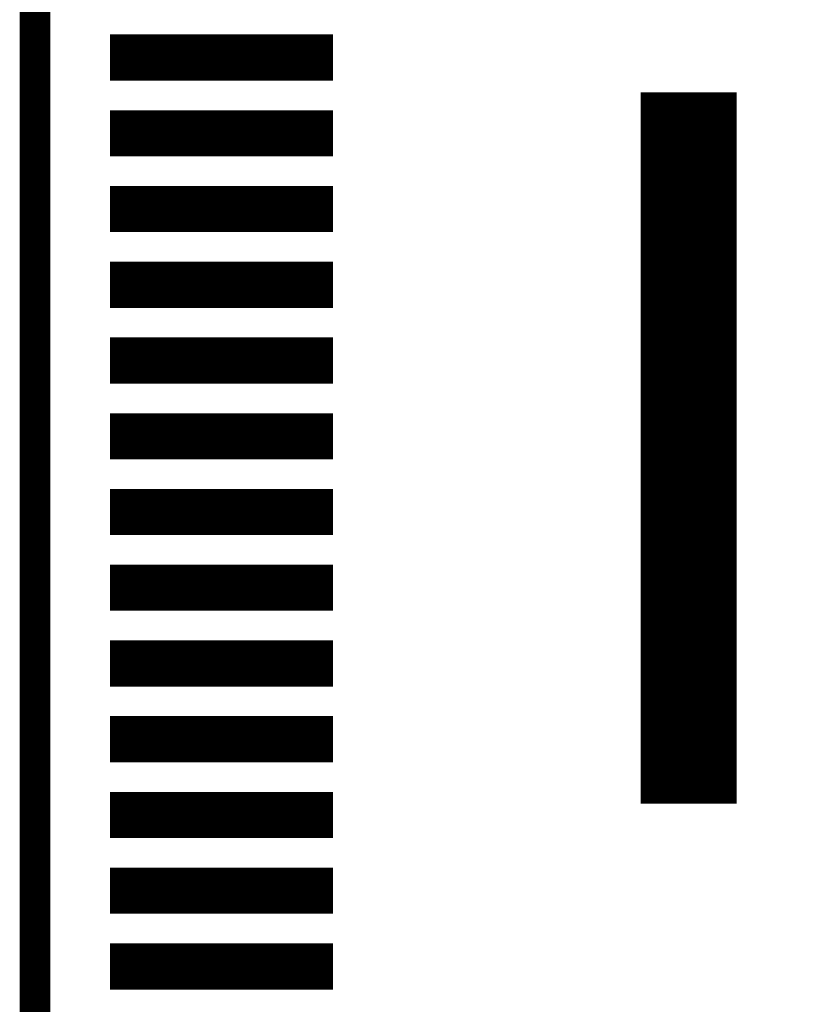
# Model space of a CAD drawing. Extents: x -28 to 78, y -35 to 66.
# Tile 24 of 31: x 48.08 to 53.24, y 22.5 to 29. Entities that reach past the tile are written whole.
import ezdxf

# ---------------------------------------------------------------- set-up
doc = ezdxf.new("R2010")
doc.units = 0
doc.layers.add('PG_SILKSCREEN_BOTTOM', color=5, linetype='CONTINUOUS')
doc.layers.add('PIN_BOTTOM', color=6, linetype='CONTINUOUS')

msp = doc.modelspace()

# ---------------------------------------------------------------- linework, layer by layer
at = {"layer": 'PG_SILKSCREEN_BOTTOM', "const_width": 0.2032}
msp.add_lwpolyline([(48.182017, 53.574), (48.182017, 12.426), (55.040017, 12.426), (56.818017, 14.204), (56.818017, 51.796), (55.040017, 53.574)], close=True, dxfattribs=at)
at = {"layer": 'PIN_BOTTOM', "const_width": 0.01}
for points in [[(48.682318, 28.605701), (48.682318, 28.900498), (50.145516, 28.900498), (50.145516, 28.605701)], [(52.187518, 23.829302), (52.187518, 28.5183), (52.812516, 28.5183), (52.812516, 23.829302)], [(48.682318, 28.105301), (48.682318, 28.400098), (50.145516, 28.400098), (50.145516, 28.105301)], [(48.682318, 27.605002), (48.682318, 27.899799), (50.145516, 27.899799), (50.145516, 27.605002)], [(48.682318, 27.104602), (48.682318, 27.399399), (50.145516, 27.399399), (50.145516, 27.104602)], [(48.682318, 26.604201), (48.682318, 26.898999), (50.145516, 26.898999), (50.145516, 26.604201)], [(48.682318, 26.103801), (48.682318, 26.398598), (50.145516, 26.398598), (50.145516, 26.103801)], [(48.682318, 25.603401), (48.682318, 25.898198), (50.145516, 25.898198), (50.145516, 25.603401)], [(48.682318, 25.103102), (48.682318, 25.397899), (50.145516, 25.397899), (50.145516, 25.103102)], [(48.682318, 24.602702), (48.682318, 24.897499), (50.145516, 24.897499), (50.145516, 24.602702)], [(48.682318, 24.102301), (48.682318, 24.397099), (50.145516, 24.397099), (50.145516, 24.102301)], [(48.682318, 23.601901), (48.682318, 23.896698), (50.145516, 23.896698), (50.145516, 23.601901)], [(48.682318, 23.101501), (48.682318, 23.396298), (50.145516, 23.396298), (50.145516, 23.101501)], [(48.682318, 22.601202), (48.682318, 22.895999), (50.145516, 22.895999), (50.145516, 22.601202)]]:
    msp.add_lwpolyline(points, close=True, dxfattribs=at)
for points in [[(48.682318, 28.899942), (50.145516, 28.899942)], [(48.682318, 28.889942), (50.145516, 28.889942)], [(48.682318, 28.879942), (50.145516, 28.879942)], [(48.682318, 28.869942), (50.145516, 28.869942)], [(48.682318, 28.859942), (50.145516, 28.859942)], [(48.682318, 28.849942), (50.145516, 28.849942)], [(48.682318, 28.839942), (50.145516, 28.839942)], [(48.682318, 28.829942), (50.145516, 28.829942)], [(48.682318, 28.819942), (50.145516, 28.819942)], [(48.682318, 28.809942), (50.145516, 28.809942)], [(48.682318, 28.799942), (50.145516, 28.799942)], [(48.682318, 28.789942), (50.145516, 28.789942)], [(48.682318, 28.779942), (50.145516, 28.779942)], [(48.682318, 28.769942), (50.145516, 28.769942)], [(48.682318, 28.759942), (50.145516, 28.759942)], [(48.682318, 28.749943), (50.145516, 28.749943)], [(48.682318, 28.739943), (50.145516, 28.739943)], [(48.682318, 28.729943), (50.145516, 28.729943)], [(48.682318, 28.719943), (50.145516, 28.719943)], [(48.682318, 28.709943), (50.145516, 28.709943)], [(48.682318, 28.699943), (50.145516, 28.699943)], [(48.682318, 28.689943), (50.145516, 28.689943)], [(48.682318, 28.679943), (50.145516, 28.679943)], [(48.682318, 28.669943), (50.145516, 28.669943)], [(48.682318, 28.659943), (50.145516, 28.659943)], [(48.682318, 28.649943), (50.145516, 28.649943)], [(48.682318, 28.639943), (50.145516, 28.639943)], [(48.682318, 28.629943), (50.145516, 28.629943)], [(48.682318, 28.619943), (50.145516, 28.619943)], [(48.682318, 28.609943), (50.145516, 28.609943)], [(52.187518, 28.509943), (52.812516, 28.509943)], [(52.187518, 28.499943), (52.812516, 28.499943)], [(52.187518, 28.489943), (52.812516, 28.489943)], [(52.187518, 28.479943), (52.812516, 28.479943)], [(52.187518, 28.469943), (52.812516, 28.469943)], [(52.187518, 28.459943), (52.812516, 28.459943)], [(52.187518, 28.449943), (52.812516, 28.449943)], [(52.187518, 28.439943), (52.812516, 28.439943)], [(52.187518, 28.429943), (52.812516, 28.429943)], [(48.682318, 28.399943), (50.145516, 28.399943)], [(48.682318, 28.389943), (50.145516, 28.389943)], [(48.682318, 28.379943), (50.145516, 28.379943)], [(48.682318, 28.369943), (50.145516, 28.369943)], [(48.682318, 28.359943), (50.145516, 28.359943)], [(52.187518, 28.419943), (52.812516, 28.419943)], [(52.187518, 28.409943), (52.812516, 28.409943)], [(52.187518, 28.399943), (52.812516, 28.399943)], [(52.187518, 28.389943), (52.812516, 28.389943)], [(52.187518, 28.379943), (52.812516, 28.379943)], [(52.187518, 28.369943), (52.812516, 28.369943)], [(52.187518, 28.359943), (52.812516, 28.359943)], [(48.682318, 28.349943), (50.145516, 28.349943)], [(48.682318, 28.339943), (50.145516, 28.339943)], [(48.682318, 28.329943), (50.145516, 28.329943)], [(48.682318, 28.319943), (50.145516, 28.319943)], [(48.682318, 28.309943), (50.145516, 28.309943)], [(48.682318, 28.299943), (50.145516, 28.299943)], [(52.187518, 28.349943), (52.812516, 28.349943)], [(52.187518, 28.339943), (52.812516, 28.339943)], [(52.187518, 28.329943), (52.812516, 28.329943)], [(52.187518, 28.319943), (52.812516, 28.319943)], [(52.187518, 28.309943), (52.812516, 28.309943)], [(52.187518, 28.299943), (52.812516, 28.299943)], [(48.682318, 28.289943), (50.145516, 28.289943)], [(48.682318, 28.279943), (50.145516, 28.279943)], [(48.682318, 28.269943), (50.145516, 28.269943)], [(48.682318, 28.259943), (50.145516, 28.259943)], [(48.682318, 28.249944), (50.145516, 28.249944)], [(48.682318, 28.239944), (50.145516, 28.239944)], [(48.682318, 28.229944), (50.145516, 28.229944)], [(52.187518, 28.289943), (52.812516, 28.289943)], [(52.187518, 28.279943), (52.812516, 28.279943)], [(52.187518, 28.269943), (52.812516, 28.269943)], [(52.187518, 28.259943), (52.812516, 28.259943)], [(52.187518, 28.249944), (52.812516, 28.249944)], [(52.187518, 28.239944), (52.812516, 28.239944)], [(52.187518, 28.229944), (52.812516, 28.229944)], [(48.682318, 28.219944), (50.145516, 28.219944)], [(48.682318, 28.209944), (50.145516, 28.209944)], [(48.682318, 28.199944), (50.145516, 28.199944)], [(48.682318, 28.189944), (50.145516, 28.189944)], [(48.682318, 28.179944), (50.145516, 28.179944)], [(48.682318, 28.169944), (50.145516, 28.169944)], [(52.187518, 28.219944), (52.812516, 28.219944)], [(52.187518, 28.209944), (52.812516, 28.209944)], [(52.187518, 28.199944), (52.812516, 28.199944)], [(52.187518, 28.189944), (52.812516, 28.189944)], [(52.187518, 28.179944), (52.812516, 28.179944)], [(52.187518, 28.169944), (52.812516, 28.169944)], [(48.682318, 28.159944), (50.145516, 28.159944)], [(48.682318, 28.149944), (50.145516, 28.149944)], [(48.682318, 28.139944), (50.145516, 28.139944)], [(48.682318, 28.129944), (50.145516, 28.129944)], [(48.682318, 28.119944), (50.145516, 28.119944)], [(48.682318, 28.109944), (50.145516, 28.109944)], [(52.187518, 28.159944), (52.812516, 28.159944)], [(52.187518, 28.149944), (52.812516, 28.149944)], [(52.187518, 28.139944), (52.812516, 28.139944)], [(52.187518, 28.129944), (52.812516, 28.129944)], [(52.187518, 28.119944), (52.812516, 28.119944)], [(52.187518, 28.109944), (52.812516, 28.109944)], [(52.187518, 28.099944), (52.812516, 28.099944)], [(52.187518, 28.089944), (52.812516, 28.089944)], [(52.187518, 28.079944), (52.812516, 28.079944)], [(52.187518, 28.069944), (52.812516, 28.069944)], [(52.187518, 28.059944), (52.812516, 28.059944)], [(52.187518, 28.049944), (52.812516, 28.049944)], [(52.187518, 28.039944), (52.812516, 28.039944)], [(52.187518, 28.029944), (52.812516, 28.029944)], [(52.187518, 28.019944), (52.812516, 28.019944)], [(52.187518, 28.009944), (52.812516, 28.009944)], [(52.187518, 27.999944), (52.812516, 27.999944)], [(52.187518, 27.989944), (52.812516, 27.989944)], [(52.187518, 27.979944), (52.812516, 27.979944)], [(52.187518, 27.969944), (52.812516, 27.969944)], [(52.187518, 27.959944), (52.812516, 27.959944)], [(52.187518, 27.949944), (52.812516, 27.949944)], [(52.187518, 27.939944), (52.812516, 27.939944)], [(52.187518, 27.929944), (52.812516, 27.929944)], [(52.187518, 27.919944), (52.812516, 27.919944)], [(52.187518, 27.909944), (52.812516, 27.909944)], [(48.682318, 27.889944), (50.145516, 27.889944)], [(48.682318, 27.879944), (50.145516, 27.879944)], [(48.682318, 27.869944), (50.145516, 27.869944)], [(48.682318, 27.859944), (50.145516, 27.859944)], [(48.682318, 27.849944), (50.145516, 27.849944)], [(48.682318, 27.839944), (50.145516, 27.839944)], [(52.187518, 27.899944), (52.812516, 27.899944)], [(52.187518, 27.889944), (52.812516, 27.889944)], [(52.187518, 27.879944), (52.812516, 27.879944)], [(52.187518, 27.869944), (52.812516, 27.869944)], [(52.187518, 27.859944), (52.812516, 27.859944)], [(52.187518, 27.849944), (52.812516, 27.849944)], [(52.187518, 27.839944), (52.812516, 27.839944)], [(48.682318, 27.829944), (50.145516, 27.829944)], [(48.682318, 27.819944), (50.145516, 27.819944)], [(48.682318, 27.809944), (50.145516, 27.809944)], [(48.682318, 27.799944), (50.145516, 27.799944)], [(48.682318, 27.789944), (50.145516, 27.789944)], [(48.682318, 27.779944), (50.145516, 27.779944)], [(52.187518, 27.829944), (52.812516, 27.829944)], [(52.187518, 27.819944), (52.812516, 27.819944)], [(52.187518, 27.809944), (52.812516, 27.809944)], [(52.187518, 27.799944), (52.812516, 27.799944)], [(52.187518, 27.789944), (52.812516, 27.789944)], [(52.187518, 27.779944), (52.812516, 27.779944)], [(48.682318, 27.769944), (50.145516, 27.769944)], [(48.682318, 27.759944), (50.145516, 27.759944)], [(48.682318, 27.749944), (50.145516, 27.749944)], [(48.682318, 27.739945), (50.145516, 27.739945)], [(48.682318, 27.729945), (50.145516, 27.729945)], [(48.682318, 27.719945), (50.145516, 27.719945)], [(48.682318, 27.709945), (50.145516, 27.709945)], [(52.187518, 27.769944), (52.812516, 27.769944)], [(52.187518, 27.759944), (52.812516, 27.759944)], [(52.187518, 27.749944), (52.812516, 27.749944)], [(52.187518, 27.739945), (52.812516, 27.739945)], [(52.187518, 27.729945), (52.812516, 27.729945)], [(52.187518, 27.719945), (52.812516, 27.719945)], [(52.187518, 27.709945), (52.812516, 27.709945)], [(48.682318, 27.699945), (50.145516, 27.699945)], [(48.682318, 27.689945), (50.145516, 27.689945)], [(48.682318, 27.679945), (50.145516, 27.679945)], [(48.682318, 27.669945), (50.145516, 27.669945)], [(48.682318, 27.659945), (50.145516, 27.659945)], [(48.682318, 27.649945), (50.145516, 27.649945)], [(52.187518, 27.699945), (52.812516, 27.699945)], [(52.187518, 27.689945), (52.812516, 27.689945)], [(52.187518, 27.679945), (52.812516, 27.679945)], [(52.187518, 27.669945), (52.812516, 27.669945)], [(52.187518, 27.659945), (52.812516, 27.659945)], [(52.187518, 27.649945), (52.812516, 27.649945)], [(48.682318, 27.639945), (50.145516, 27.639945)], [(48.682318, 27.629945), (50.145516, 27.629945)], [(48.682318, 27.619945), (50.145516, 27.619945)], [(48.682318, 27.609945), (50.145516, 27.609945)], [(52.187518, 27.639945), (52.812516, 27.639945)], [(52.187518, 27.629945), (52.812516, 27.629945)], [(52.187518, 27.619945), (52.812516, 27.619945)], [(52.187518, 27.609945), (52.812516, 27.609945)], [(52.187518, 27.599945), (52.812516, 27.599945)], [(52.187518, 27.589945), (52.812516, 27.589945)], [(52.187518, 27.579945), (52.812516, 27.579945)], [(52.187518, 27.569945), (52.812516, 27.569945)], [(52.187518, 27.559945), (52.812516, 27.559945)], [(52.187518, 27.549945), (52.812516, 27.549945)], [(52.187518, 27.539945), (52.812516, 27.539945)], [(52.187518, 27.529945), (52.812516, 27.529945)], [(52.187518, 27.519945), (52.812516, 27.519945)], [(52.187518, 27.509945), (52.812516, 27.509945)], [(52.187518, 27.499945), (52.812516, 27.499945)], [(52.187518, 27.489945), (52.812516, 27.489945)], [(52.187518, 27.479945), (52.812516, 27.479945)], [(52.187518, 27.469945), (52.812516, 27.469945)], [(52.187518, 27.459945), (52.812516, 27.459945)], [(52.187518, 27.449945), (52.812516, 27.449945)], [(48.682318, 27.389945), (50.145516, 27.389945)], [(52.187518, 27.439945), (52.812516, 27.439945)], [(52.187518, 27.429945), (52.812516, 27.429945)], [(52.187518, 27.419945), (52.812516, 27.419945)], [(52.187518, 27.409945), (52.812516, 27.409945)], [(52.187518, 27.399945), (52.812516, 27.399945)], [(52.187518, 27.389945), (52.812516, 27.389945)], [(48.682318, 27.379945), (50.145516, 27.379945)], [(48.682318, 27.369945), (50.145516, 27.369945)], [(48.682318, 27.359945), (50.145516, 27.359945)], [(48.682318, 27.349945), (50.145516, 27.349945)], [(48.682318, 27.339945), (50.145516, 27.339945)], [(48.682318, 27.329945), (50.145516, 27.329945)], [(48.682318, 27.319945), (50.145516, 27.319945)], [(52.187518, 27.379945), (52.812516, 27.379945)], [(52.187518, 27.369945), (52.812516, 27.369945)], [(52.187518, 27.359945), (52.812516, 27.359945)], [(52.187518, 27.349945), (52.812516, 27.349945)], [(52.187518, 27.339945), (52.812516, 27.339945)], [(52.187518, 27.329945), (52.812516, 27.329945)], [(52.187518, 27.319945), (52.812516, 27.319945)], [(48.682318, 27.309945), (50.145516, 27.309945)], [(48.682318, 27.299945), (50.145516, 27.299945)], [(48.682318, 27.289945), (50.145516, 27.289945)], [(48.682318, 27.279945), (50.145516, 27.279945)], [(48.682318, 27.269945), (50.145516, 27.269945)], [(48.682318, 27.259945), (50.145516, 27.259945)], [(52.187518, 27.309945), (52.812516, 27.309945)], [(52.187518, 27.299945), (52.812516, 27.299945)], [(52.187518, 27.289945), (52.812516, 27.289945)], [(52.187518, 27.279945), (52.812516, 27.279945)], [(52.187518, 27.269945), (52.812516, 27.269945)], [(52.187518, 27.259945), (52.812516, 27.259945)], [(48.682318, 27.249945), (50.145516, 27.249945)], [(48.682318, 27.239946), (50.145516, 27.239946)], [(48.682318, 27.229946), (50.145516, 27.229946)], [(48.682318, 27.219946), (50.145516, 27.219946)], [(48.682318, 27.209946), (50.145516, 27.209946)], [(48.682318, 27.199946), (50.145516, 27.199946)], [(48.682318, 27.189946), (50.145516, 27.189946)], [(52.187518, 27.249945), (52.812516, 27.249945)], [(52.187518, 27.239946), (52.812516, 27.239946)], [(52.187518, 27.229946), (52.812516, 27.229946)], [(52.187518, 27.219946), (52.812516, 27.219946)], [(52.187518, 27.209946), (52.812516, 27.209946)], [(52.187518, 27.199946), (52.812516, 27.199946)], [(52.187518, 27.189946), (52.812516, 27.189946)], [(48.682318, 27.179946), (50.145516, 27.179946)], [(48.682318, 27.169946), (50.145516, 27.169946)], [(48.682318, 27.159946), (50.145516, 27.159946)], [(48.682318, 27.149946), (50.145516, 27.149946)], [(48.682318, 27.139946), (50.145516, 27.139946)], [(48.682318, 27.129946), (50.145516, 27.129946)], [(52.187518, 27.179946), (52.812516, 27.179946)], [(52.187518, 27.169946), (52.812516, 27.169946)], [(52.187518, 27.159946), (52.812516, 27.159946)], [(52.187518, 27.149946), (52.812516, 27.149946)], [(52.187518, 27.139946), (52.812516, 27.139946)], [(52.187518, 27.129946), (52.812516, 27.129946)], [(48.682318, 27.119946), (50.145516, 27.119946)], [(48.682318, 27.109946), (50.145516, 27.109946)], [(52.187518, 27.119946), (52.812516, 27.119946)], [(52.187518, 27.109946), (52.812516, 27.109946)], [(52.187518, 27.099946), (52.812516, 27.099946)], [(52.187518, 27.089946), (52.812516, 27.089946)], [(52.187518, 27.079946), (52.812516, 27.079946)], [(52.187518, 27.069946), (52.812516, 27.069946)], [(52.187518, 27.059946), (52.812516, 27.059946)], [(52.187518, 27.049946), (52.812516, 27.049946)], [(52.187518, 27.039946), (52.812516, 27.039946)], [(52.187518, 27.029946), (52.812516, 27.029946)], [(52.187518, 27.019946), (52.812516, 27.019946)], [(52.187518, 27.009946), (52.812516, 27.009946)], [(52.187518, 26.999946), (52.812516, 26.999946)], [(52.187518, 26.989946), (52.812516, 26.989946)], [(52.187518, 26.979946), (52.812516, 26.979946)], [(52.187518, 26.969946), (52.812516, 26.969946)], [(52.187518, 26.959946), (52.812516, 26.959946)], [(52.187518, 26.949946), (52.812516, 26.949946)], [(52.187518, 26.939946), (52.812516, 26.939946)], [(52.187518, 26.929946), (52.812516, 26.929946)], [(48.682318, 26.889946), (50.145516, 26.889946)], [(48.682318, 26.879946), (50.145516, 26.879946)], [(48.682318, 26.869946), (50.145516, 26.869946)], [(52.187518, 26.919946), (52.812516, 26.919946)], [(52.187518, 26.909946), (52.812516, 26.909946)], [(52.187518, 26.899946), (52.812516, 26.899946)], [(52.187518, 26.889946), (52.812516, 26.889946)], [(52.187518, 26.879946), (52.812516, 26.879946)], [(52.187518, 26.869946), (52.812516, 26.869946)], [(48.682318, 26.859946), (50.145516, 26.859946)], [(48.682318, 26.849946), (50.145516, 26.849946)], [(48.682318, 26.839946), (50.145516, 26.839946)], [(48.682318, 26.829946), (50.145516, 26.829946)], [(48.682318, 26.819946), (50.145516, 26.819946)], [(48.682318, 26.809946), (50.145516, 26.809946)], [(48.682318, 26.799946), (50.145516, 26.799946)], [(52.187518, 26.859946), (52.812516, 26.859946)], [(52.187518, 26.849946), (52.812516, 26.849946)], [(52.187518, 26.839946), (52.812516, 26.839946)], [(52.187518, 26.829946), (52.812516, 26.829946)], [(52.187518, 26.819946), (52.812516, 26.819946)], [(52.187518, 26.809946), (52.812516, 26.809946)], [(52.187518, 26.799946), (52.812516, 26.799946)], [(48.682318, 26.789946), (50.145516, 26.789946)], [(48.682318, 26.779946), (50.145516, 26.779946)], [(48.682318, 26.769946), (50.145516, 26.769946)], [(48.682318, 26.759946), (50.145516, 26.759946)], [(48.682318, 26.749947), (50.145516, 26.749947)], [(48.682318, 26.739947), (50.145516, 26.739947)], [(52.187518, 26.789946), (52.812516, 26.789946)], [(52.187518, 26.779946), (52.812516, 26.779946)], [(52.187518, 26.769946), (52.812516, 26.769946)], [(52.187518, 26.759946), (52.812516, 26.759946)], [(52.187518, 26.749947), (52.812516, 26.749947)], [(52.187518, 26.739947), (52.812516, 26.739947)], [(48.682318, 26.729947), (50.145516, 26.729947)], [(48.682318, 26.719947), (50.145516, 26.719947)], [(48.682318, 26.709947), (50.145516, 26.709947)], [(48.682318, 26.699947), (50.145516, 26.699947)], [(48.682318, 26.689947), (50.145516, 26.689947)], [(48.682318, 26.679947), (50.145516, 26.679947)], [(48.682318, 26.669947), (50.145516, 26.669947)], [(52.187518, 26.729947), (52.812516, 26.729947)], [(52.187518, 26.719947), (52.812516, 26.719947)], [(52.187518, 26.709947), (52.812516, 26.709947)], [(52.187518, 26.699947), (52.812516, 26.699947)], [(52.187518, 26.689947), (52.812516, 26.689947)], [(52.187518, 26.679947), (52.812516, 26.679947)], [(52.187518, 26.669947), (52.812516, 26.669947)], [(48.682318, 26.659947), (50.145516, 26.659947)], [(48.682318, 26.649947), (50.145516, 26.649947)], [(48.682318, 26.639947), (50.145516, 26.639947)], [(48.682318, 26.629947), (50.145516, 26.629947)], [(48.682318, 26.619947), (50.145516, 26.619947)], [(48.682318, 26.609947), (50.145516, 26.609947)], [(52.187518, 26.659947), (52.812516, 26.659947)], [(52.187518, 26.649947), (52.812516, 26.649947)], [(52.187518, 26.639947), (52.812516, 26.639947)], [(52.187518, 26.629947), (52.812516, 26.629947)], [(52.187518, 26.619947), (52.812516, 26.619947)], [(52.187518, 26.609947), (52.812516, 26.609947)], [(52.187518, 26.599947), (52.812516, 26.599947)], [(52.187518, 26.589947), (52.812516, 26.589947)], [(52.187518, 26.579947), (52.812516, 26.579947)], [(52.187518, 26.569947), (52.812516, 26.569947)], [(52.187518, 26.559947), (52.812516, 26.559947)], [(52.187518, 26.549947), (52.812516, 26.549947)], [(52.187518, 26.539947), (52.812516, 26.539947)], [(52.187518, 26.529947), (52.812516, 26.529947)], [(52.187518, 26.519947), (52.812516, 26.519947)], [(52.187518, 26.509947), (52.812516, 26.509947)], [(52.187518, 26.499947), (52.812516, 26.499947)], [(52.187518, 26.489947), (52.812516, 26.489947)], [(52.187518, 26.479947), (52.812516, 26.479947)], [(52.187518, 26.469947), (52.812516, 26.469947)], [(52.187518, 26.459947), (52.812516, 26.459947)], [(52.187518, 26.449947), (52.812516, 26.449947)], [(52.187518, 26.439947), (52.812516, 26.439947)], [(52.187518, 26.429947), (52.812516, 26.429947)], [(52.187518, 26.419947), (52.812516, 26.419947)], [(52.187518, 26.409947), (52.812516, 26.409947)], [(48.682318, 26.389947), (50.145516, 26.389947)], [(48.682318, 26.379947), (50.145516, 26.379947)], [(48.682318, 26.369947), (50.145516, 26.369947)], [(48.682318, 26.359947), (50.145516, 26.359947)], [(48.682318, 26.349947), (50.145516, 26.349947)], [(48.682318, 26.339947), (50.145516, 26.339947)], [(52.187518, 26.399947), (52.812516, 26.399947)], [(52.187518, 26.389947), (52.812516, 26.389947)], [(52.187518, 26.379947), (52.812516, 26.379947)], [(52.187518, 26.369947), (52.812516, 26.369947)], [(52.187518, 26.359947), (52.812516, 26.359947)], [(52.187518, 26.349947), (52.812516, 26.349947)], [(52.187518, 26.339947), (52.812516, 26.339947)], [(48.682318, 26.329947), (50.145516, 26.329947)], [(48.682318, 26.319947), (50.145516, 26.319947)], [(48.682318, 26.309947), (50.145516, 26.309947)], [(48.682318, 26.299947), (50.145516, 26.299947)], [(48.682318, 26.289947), (50.145516, 26.289947)], [(48.682318, 26.279947), (50.145516, 26.279947)], [(52.187518, 26.329947), (52.812516, 26.329947)], [(52.187518, 26.319947), (52.812516, 26.319947)], [(52.187518, 26.309947), (52.812516, 26.309947)], [(52.187518, 26.299947), (52.812516, 26.299947)], [(52.187518, 26.289947), (52.812516, 26.289947)], [(52.187518, 26.279947), (52.812516, 26.279947)], [(48.682318, 26.269947), (50.145516, 26.269947)], [(48.682318, 26.259947), (50.145516, 26.259947)], [(48.682318, 26.249948), (50.145516, 26.249948)], [(48.682318, 26.239948), (50.145516, 26.239948)], [(48.682318, 26.229948), (50.145516, 26.229948)], [(48.682318, 26.219948), (50.145516, 26.219948)], [(48.682318, 26.209948), (50.145516, 26.209948)], [(52.187518, 26.269947), (52.812516, 26.269947)], [(52.187518, 26.259947), (52.812516, 26.259947)], [(52.187518, 26.249948), (52.812516, 26.249948)], [(52.187518, 26.239948), (52.812516, 26.239948)], [(52.187518, 26.229948), (52.812516, 26.229948)], [(52.187518, 26.219948), (52.812516, 26.219948)], [(52.187518, 26.209948), (52.812516, 26.209948)], [(48.682318, 26.199948), (50.145516, 26.199948)], [(48.682318, 26.189948), (50.145516, 26.189948)], [(48.682318, 26.179948), (50.145516, 26.179948)], [(48.682318, 26.169948), (50.145516, 26.169948)], [(48.682318, 26.159948), (50.145516, 26.159948)], [(48.682318, 26.149948), (50.145516, 26.149948)], [(52.187518, 26.199948), (52.812516, 26.199948)], [(52.187518, 26.189948), (52.812516, 26.189948)], [(52.187518, 26.179948), (52.812516, 26.179948)], [(52.187518, 26.169948), (52.812516, 26.169948)], [(52.187518, 26.159948), (52.812516, 26.159948)], [(52.187518, 26.149948), (52.812516, 26.149948)], [(48.682318, 26.139948), (50.145516, 26.139948)], [(48.682318, 26.129948), (50.145516, 26.129948)], [(48.682318, 26.119948), (50.145516, 26.119948)], [(48.682318, 26.109948), (50.145516, 26.109948)], [(52.187518, 26.139948), (52.812516, 26.139948)], [(52.187518, 26.129948), (52.812516, 26.129948)], [(52.187518, 26.119948), (52.812516, 26.119948)], [(52.187518, 26.109948), (52.812516, 26.109948)], [(52.187518, 26.099948), (52.812516, 26.099948)], [(52.187518, 26.089948), (52.812516, 26.089948)], [(52.187518, 26.079948), (52.812516, 26.079948)], [(52.187518, 26.069948), (52.812516, 26.069948)], [(52.187518, 26.059948), (52.812516, 26.059948)], [(52.187518, 26.049948), (52.812516, 26.049948)], [(52.187518, 26.039948), (52.812516, 26.039948)], [(52.187518, 26.029948), (52.812516, 26.029948)], [(52.187518, 26.019948), (52.812516, 26.019948)], [(52.187518, 26.009948), (52.812516, 26.009948)], [(52.187518, 25.999948), (52.812516, 25.999948)], [(52.187518, 25.989948), (52.812516, 25.989948)], [(52.187518, 25.979948), (52.812516, 25.979948)], [(52.187518, 25.969948), (52.812516, 25.969948)], [(52.187518, 25.959948), (52.812516, 25.959948)], [(52.187518, 25.949948), (52.812516, 25.949948)], [(48.682318, 25.889948), (50.145516, 25.889948)], [(52.187518, 25.939948), (52.812516, 25.939948)], [(52.187518, 25.929948), (52.812516, 25.929948)], [(52.187518, 25.919948), (52.812516, 25.919948)], [(52.187518, 25.909948), (52.812516, 25.909948)], [(52.187518, 25.899948), (52.812516, 25.899948)], [(52.187518, 25.889948), (52.812516, 25.889948)], [(48.682318, 25.879948), (50.145516, 25.879948)], [(48.682318, 25.869948), (50.145516, 25.869948)], [(48.682318, 25.859948), (50.145516, 25.859948)], [(48.682318, 25.849948), (50.145516, 25.849948)], [(48.682318, 25.839948), (50.145516, 25.839948)], [(48.682318, 25.829948), (50.145516, 25.829948)], [(48.682318, 25.819948), (50.145516, 25.819948)], [(52.187518, 25.879948), (52.812516, 25.879948)], [(52.187518, 25.869948), (52.812516, 25.869948)], [(52.187518, 25.859948), (52.812516, 25.859948)], [(52.187518, 25.849948), (52.812516, 25.849948)], [(52.187518, 25.839948), (52.812516, 25.839948)], [(52.187518, 25.829948), (52.812516, 25.829948)], [(52.187518, 25.819948), (52.812516, 25.819948)], [(48.682318, 25.809948), (50.145516, 25.809948)], [(48.682318, 25.799948), (50.145516, 25.799948)], [(48.682318, 25.789948), (50.145516, 25.789948)], [(48.682318, 25.779948), (50.145516, 25.779948)], [(48.682318, 25.769948), (50.145516, 25.769948)], [(48.682318, 25.759948), (50.145516, 25.759948)], [(52.187518, 25.809948), (52.812516, 25.809948)], [(52.187518, 25.799948), (52.812516, 25.799948)], [(52.187518, 25.789948), (52.812516, 25.789948)], [(52.187518, 25.779948), (52.812516, 25.779948)], [(52.187518, 25.769948), (52.812516, 25.769948)], [(52.187518, 25.759948), (52.812516, 25.759948)], [(48.682318, 25.749948), (50.145516, 25.749948)], [(48.682318, 25.739949), (50.145516, 25.739949)], [(48.682318, 25.729949), (50.145516, 25.729949)], [(48.682318, 25.719949), (50.145516, 25.719949)], [(48.682318, 25.709949), (50.145516, 25.709949)], [(48.682318, 25.699949), (50.145516, 25.699949)], [(48.682318, 25.689949), (50.145516, 25.689949)], [(52.187518, 25.749948), (52.812516, 25.749948)], [(52.187518, 25.739949), (52.812516, 25.739949)], [(52.187518, 25.729949), (52.812516, 25.729949)], [(52.187518, 25.719949), (52.812516, 25.719949)], [(52.187518, 25.709949), (52.812516, 25.709949)], [(52.187518, 25.699949), (52.812516, 25.699949)], [(52.187518, 25.689949), (52.812516, 25.689949)], [(48.682318, 25.679949), (50.145516, 25.679949)], [(48.682318, 25.669949), (50.145516, 25.669949)], [(48.682318, 25.659949), (50.145516, 25.659949)], [(48.682318, 25.649949), (50.145516, 25.649949)], [(48.682318, 25.639949), (50.145516, 25.639949)], [(48.682318, 25.629949), (50.145516, 25.629949)], [(52.187518, 25.679949), (52.812516, 25.679949)], [(52.187518, 25.669949), (52.812516, 25.669949)], [(52.187518, 25.659949), (52.812516, 25.659949)], [(52.187518, 25.649949), (52.812516, 25.649949)], [(52.187518, 25.639949), (52.812516, 25.639949)], [(52.187518, 25.629949), (52.812516, 25.629949)], [(48.682318, 25.619949), (50.145516, 25.619949)], [(48.682318, 25.609949), (50.145516, 25.609949)], [(52.187518, 25.619949), (52.812516, 25.619949)], [(52.187518, 25.609949), (52.812516, 25.609949)], [(52.187518, 25.599949), (52.812516, 25.599949)], [(52.187518, 25.589949), (52.812516, 25.589949)], [(52.187518, 25.579949), (52.812516, 25.579949)], [(52.187518, 25.569949), (52.812516, 25.569949)], [(52.187518, 25.559949), (52.812516, 25.559949)], [(52.187518, 25.549949), (52.812516, 25.549949)], [(52.187518, 25.539949), (52.812516, 25.539949)], [(52.187518, 25.529949), (52.812516, 25.529949)], [(52.187518, 25.519949), (52.812516, 25.519949)], [(52.187518, 25.509949), (52.812516, 25.509949)], [(52.187518, 25.499949), (52.812516, 25.499949)], [(52.187518, 25.489949), (52.812516, 25.489949)], [(52.187518, 25.479949), (52.812516, 25.479949)], [(52.187518, 25.469949), (52.812516, 25.469949)], [(52.187518, 25.459949), (52.812516, 25.459949)], [(52.187518, 25.449949), (52.812516, 25.449949)], [(52.187518, 25.439949), (52.812516, 25.439949)], [(52.187518, 25.429949), (52.812516, 25.429949)], [(48.682318, 25.389949), (50.145516, 25.389949)], [(48.682318, 25.379949), (50.145516, 25.379949)], [(48.682318, 25.369949), (50.145516, 25.369949)], [(52.187518, 25.419949), (52.812516, 25.419949)], [(52.187518, 25.409949), (52.812516, 25.409949)], [(52.187518, 25.399949), (52.812516, 25.399949)], [(52.187518, 25.389949), (52.812516, 25.389949)], [(52.187518, 25.379949), (52.812516, 25.379949)], [(52.187518, 25.369949), (52.812516, 25.369949)], [(48.682318, 25.359949), (50.145516, 25.359949)], [(48.682318, 25.349949), (50.145516, 25.349949)], [(48.682318, 25.339949), (50.145516, 25.339949)], [(48.682318, 25.329949), (50.145516, 25.329949)], [(48.682318, 25.319949), (50.145516, 25.319949)], [(48.682318, 25.309949), (50.145516, 25.309949)], [(48.682318, 25.299949), (50.145516, 25.299949)], [(52.187518, 25.359949), (52.812516, 25.359949)], [(52.187518, 25.349949), (52.812516, 25.349949)], [(52.187518, 25.339949), (52.812516, 25.339949)], [(52.187518, 25.329949), (52.812516, 25.329949)], [(52.187518, 25.319949), (52.812516, 25.319949)], [(52.187518, 25.309949), (52.812516, 25.309949)], [(52.187518, 25.299949), (52.812516, 25.299949)], [(48.682318, 25.289949), (50.145516, 25.289949)], [(48.682318, 25.279949), (50.145516, 25.279949)], [(48.682318, 25.269949), (50.145516, 25.269949)], [(48.682318, 25.259949), (50.145516, 25.259949)], [(48.682318, 25.24995), (50.145516, 25.24995)], [(48.682318, 25.23995), (50.145516, 25.23995)], [(52.187518, 25.289949), (52.812516, 25.289949)], [(52.187518, 25.279949), (52.812516, 25.279949)], [(52.187518, 25.269949), (52.812516, 25.269949)], [(52.187518, 25.259949), (52.812516, 25.259949)], [(52.187518, 25.24995), (52.812516, 25.24995)], [(52.187518, 25.23995), (52.812516, 25.23995)], [(48.682318, 25.22995), (50.145516, 25.22995)], [(48.682318, 25.21995), (50.145516, 25.21995)], [(48.682318, 25.20995), (50.145516, 25.20995)], [(48.682318, 25.19995), (50.145516, 25.19995)], [(48.682318, 25.18995), (50.145516, 25.18995)], [(48.682318, 25.17995), (50.145516, 25.17995)], [(48.682318, 25.16995), (50.145516, 25.16995)], [(52.187518, 25.22995), (52.812516, 25.22995)], [(52.187518, 25.21995), (52.812516, 25.21995)], [(52.187518, 25.20995), (52.812516, 25.20995)], [(52.187518, 25.19995), (52.812516, 25.19995)], [(52.187518, 25.18995), (52.812516, 25.18995)], [(52.187518, 25.17995), (52.812516, 25.17995)], [(52.187518, 25.16995), (52.812516, 25.16995)], [(48.682318, 25.15995), (50.145516, 25.15995)], [(48.682318, 25.14995), (50.145516, 25.14995)], [(48.682318, 25.13995), (50.145516, 25.13995)], [(48.682318, 25.12995), (50.145516, 25.12995)], [(48.682318, 25.11995), (50.145516, 25.11995)], [(48.682318, 25.10995), (50.145516, 25.10995)], [(52.187518, 25.15995), (52.812516, 25.15995)], [(52.187518, 25.14995), (52.812516, 25.14995)], [(52.187518, 25.13995), (52.812516, 25.13995)], [(52.187518, 25.12995), (52.812516, 25.12995)], [(52.187518, 25.11995), (52.812516, 25.11995)], [(52.187518, 25.10995), (52.812516, 25.10995)], [(52.187518, 25.09995), (52.812516, 25.09995)], [(52.187518, 25.08995), (52.812516, 25.08995)], [(52.187518, 25.07995), (52.812516, 25.07995)], [(52.187518, 25.06995), (52.812516, 25.06995)], [(52.187518, 25.05995), (52.812516, 25.05995)], [(52.187518, 25.04995), (52.812516, 25.04995)], [(52.187518, 25.03995), (52.812516, 25.03995)], [(52.187518, 25.02995), (52.812516, 25.02995)], [(52.187518, 25.01995), (52.812516, 25.01995)], [(52.187518, 25.00995), (52.812516, 25.00995)], [(52.187518, 24.99995), (52.812516, 24.99995)], [(52.187518, 24.98995), (52.812516, 24.98995)], [(52.187518, 24.97995), (52.812516, 24.97995)], [(52.187518, 24.96995), (52.812516, 24.96995)], [(52.187518, 24.95995), (52.812516, 24.95995)], [(52.187518, 24.94995), (52.812516, 24.94995)], [(52.187518, 24.93995), (52.812516, 24.93995)], [(52.187518, 24.92995), (52.812516, 24.92995)], [(52.187518, 24.91995), (52.812516, 24.91995)], [(52.187518, 24.90995), (52.812516, 24.90995)], [(48.682318, 24.88995), (50.145516, 24.88995)], [(48.682318, 24.87995), (50.145516, 24.87995)], [(48.682318, 24.86995), (50.145516, 24.86995)], [(48.682318, 24.85995), (50.145516, 24.85995)], [(48.682318, 24.84995), (50.145516, 24.84995)], [(52.187518, 24.89995), (52.812516, 24.89995)], [(52.187518, 24.88995), (52.812516, 24.88995)], [(52.187518, 24.87995), (52.812516, 24.87995)], [(52.187518, 24.86995), (52.812516, 24.86995)], [(52.187518, 24.85995), (52.812516, 24.85995)], [(52.187518, 24.84995), (52.812516, 24.84995)], [(48.682318, 24.83995), (50.145516, 24.83995)], [(48.682318, 24.82995), (50.145516, 24.82995)], [(48.682318, 24.81995), (50.145516, 24.81995)], [(48.682318, 24.80995), (50.145516, 24.80995)], [(48.682318, 24.79995), (50.145516, 24.79995)], [(48.682318, 24.78995), (50.145516, 24.78995)], [(48.682318, 24.77995), (50.145516, 24.77995)], [(52.187518, 24.83995), (52.812516, 24.83995)], [(52.187518, 24.82995), (52.812516, 24.82995)], [(52.187518, 24.81995), (52.812516, 24.81995)], [(52.187518, 24.80995), (52.812516, 24.80995)], [(52.187518, 24.79995), (52.812516, 24.79995)], [(52.187518, 24.78995), (52.812516, 24.78995)], [(52.187518, 24.77995), (52.812516, 24.77995)], [(48.682318, 24.76995), (50.145516, 24.76995)], [(48.682318, 24.75995), (50.145516, 24.75995)], [(48.682318, 24.749951), (50.145516, 24.749951)], [(48.682318, 24.739951), (50.145516, 24.739951)], [(48.682318, 24.729951), (50.145516, 24.729951)], [(48.682318, 24.719951), (50.145516, 24.719951)], [(52.187518, 24.76995), (52.812516, 24.76995)], [(52.187518, 24.75995), (52.812516, 24.75995)], [(52.187518, 24.749951), (52.812516, 24.749951)], [(52.187518, 24.739951), (52.812516, 24.739951)], [(52.187518, 24.729951), (52.812516, 24.729951)], [(52.187518, 24.719951), (52.812516, 24.719951)], [(48.682318, 24.709951), (50.145516, 24.709951)], [(48.682318, 24.699951), (50.145516, 24.699951)], [(48.682318, 24.689951), (50.145516, 24.689951)], [(48.682318, 24.679951), (50.145516, 24.679951)], [(48.682318, 24.669951), (50.145516, 24.669951)], [(48.682318, 24.659951), (50.145516, 24.659951)], [(48.682318, 24.649951), (50.145516, 24.649951)], [(52.187518, 24.709951), (52.812516, 24.709951)], [(52.187518, 24.699951), (52.812516, 24.699951)], [(52.187518, 24.689951), (52.812516, 24.689951)], [(52.187518, 24.679951), (52.812516, 24.679951)], [(52.187518, 24.669951), (52.812516, 24.669951)], [(52.187518, 24.659951), (52.812516, 24.659951)], [(52.187518, 24.649951), (52.812516, 24.649951)], [(48.682318, 24.639951), (50.145516, 24.639951)], [(48.682318, 24.629951), (50.145516, 24.629951)], [(48.682318, 24.619951), (50.145516, 24.619951)], [(48.682318, 24.609951), (50.145516, 24.609951)], [(52.187518, 24.639951), (52.812516, 24.639951)], [(52.187518, 24.629951), (52.812516, 24.629951)], [(52.187518, 24.619951), (52.812516, 24.619951)], [(52.187518, 24.609951), (52.812516, 24.609951)], [(52.187518, 24.599951), (52.812516, 24.599951)], [(52.187518, 24.589951), (52.812516, 24.589951)], [(52.187518, 24.579951), (52.812516, 24.579951)], [(52.187518, 24.569951), (52.812516, 24.569951)], [(52.187518, 24.559951), (52.812516, 24.559951)], [(52.187518, 24.549951), (52.812516, 24.549951)], [(52.187518, 24.539951), (52.812516, 24.539951)], [(52.187518, 24.529951), (52.812516, 24.529951)], [(52.187518, 24.519951), (52.812516, 24.519951)], [(52.187518, 24.509951), (52.812516, 24.509951)], [(52.187518, 24.499951), (52.812516, 24.499951)], [(52.187518, 24.489951), (52.812516, 24.489951)], [(52.187518, 24.479951), (52.812516, 24.479951)], [(52.187518, 24.469951), (52.812516, 24.469951)], [(52.187518, 24.459951), (52.812516, 24.459951)], [(48.682318, 24.389951), (50.145516, 24.389951)], [(52.187518, 24.449951), (52.812516, 24.449951)], [(52.187518, 24.439951), (52.812516, 24.439951)], [(52.187518, 24.429951), (52.812516, 24.429951)], [(52.187518, 24.419951), (52.812516, 24.419951)], [(52.187518, 24.409951), (52.812516, 24.409951)], [(52.187518, 24.399951), (52.812516, 24.399951)], [(52.187518, 24.389951), (52.812516, 24.389951)], [(48.682318, 24.379951), (50.145516, 24.379951)], [(48.682318, 24.369951), (50.145516, 24.369951)], [(48.682318, 24.359951), (50.145516, 24.359951)], [(48.682318, 24.349951), (50.145516, 24.349951)], [(48.682318, 24.339951), (50.145516, 24.339951)], [(48.682318, 24.329951), (50.145516, 24.329951)], [(52.187518, 24.379951), (52.812516, 24.379951)], [(52.187518, 24.369951), (52.812516, 24.369951)], [(52.187518, 24.359951), (52.812516, 24.359951)], [(52.187518, 24.349951), (52.812516, 24.349951)], [(52.187518, 24.339951), (52.812516, 24.339951)], [(52.187518, 24.329951), (52.812516, 24.329951)], [(48.682318, 24.319951), (50.145516, 24.319951)], [(48.682318, 24.309951), (50.145516, 24.309951)], [(48.682318, 24.299951), (50.145516, 24.299951)], [(48.682318, 24.289951), (50.145516, 24.289951)], [(48.682318, 24.279951), (50.145516, 24.279951)], [(48.682318, 24.269951), (50.145516, 24.269951)], [(48.682318, 24.259951), (50.145516, 24.259951)], [(52.187518, 24.319951), (52.812516, 24.319951)], [(52.187518, 24.309951), (52.812516, 24.309951)], [(52.187518, 24.299951), (52.812516, 24.299951)], [(52.187518, 24.289951), (52.812516, 24.289951)], [(52.187518, 24.279951), (52.812516, 24.279951)], [(52.187518, 24.269951), (52.812516, 24.269951)], [(52.187518, 24.259951), (52.812516, 24.259951)], [(48.682318, 24.249951), (50.145516, 24.249951)], [(48.682318, 24.239952), (50.145516, 24.239952)], [(48.682318, 24.229952), (50.145516, 24.229952)], [(48.682318, 24.219952), (50.145516, 24.219952)], [(48.682318, 24.209952), (50.145516, 24.209952)], [(48.682318, 24.199952), (50.145516, 24.199952)], [(52.187518, 24.249951), (52.812516, 24.249951)], [(52.187518, 24.239952), (52.812516, 24.239952)], [(52.187518, 24.229952), (52.812516, 24.229952)], [(52.187518, 24.219952), (52.812516, 24.219952)], [(52.187518, 24.209952), (52.812516, 24.209952)], [(52.187518, 24.199952), (52.812516, 24.199952)], [(48.682318, 24.189952), (50.145516, 24.189952)], [(48.682318, 24.179952), (50.145516, 24.179952)], [(48.682318, 24.169952), (50.145516, 24.169952)], [(48.682318, 24.159952), (50.145516, 24.159952)], [(48.682318, 24.149952), (50.145516, 24.149952)], [(48.682318, 24.139952), (50.145516, 24.139952)], [(48.682318, 24.129952), (50.145516, 24.129952)], [(52.187518, 24.189952), (52.812516, 24.189952)], [(52.187518, 24.179952), (52.812516, 24.179952)], [(52.187518, 24.169952), (52.812516, 24.169952)], [(52.187518, 24.159952), (52.812516, 24.159952)], [(52.187518, 24.149952), (52.812516, 24.149952)], [(52.187518, 24.139952), (52.812516, 24.139952)], [(52.187518, 24.129952), (52.812516, 24.129952)], [(48.682318, 24.119952), (50.145516, 24.119952)], [(48.682318, 24.109952), (50.145516, 24.109952)], [(52.187518, 24.119952), (52.812516, 24.119952)], [(52.187518, 24.109952), (52.812516, 24.109952)], [(52.187518, 24.099952), (52.812516, 24.099952)], [(52.187518, 24.089952), (52.812516, 24.089952)], [(52.187518, 24.079952), (52.812516, 24.079952)], [(52.187518, 24.069952), (52.812516, 24.069952)], [(52.187518, 24.059952), (52.812516, 24.059952)], [(52.187518, 24.049952), (52.812516, 24.049952)], [(52.187518, 24.039952), (52.812516, 24.039952)], [(52.187518, 24.029952), (52.812516, 24.029952)], [(52.187518, 24.019952), (52.812516, 24.019952)], [(52.187518, 24.009952), (52.812516, 24.009952)], [(52.187518, 23.999952), (52.812516, 23.999952)], [(52.187518, 23.989952), (52.812516, 23.989952)], [(52.187518, 23.979952), (52.812516, 23.979952)], [(52.187518, 23.969952), (52.812516, 23.969952)], [(52.187518, 23.959952), (52.812516, 23.959952)], [(52.187518, 23.949952), (52.812516, 23.949952)], [(52.187518, 23.939952), (52.812516, 23.939952)], [(48.682318, 23.889952), (50.145516, 23.889952)], [(48.682318, 23.879952), (50.145516, 23.879952)], [(48.682318, 23.869952), (50.145516, 23.869952)], [(52.187518, 23.929952), (52.812516, 23.929952)], [(52.187518, 23.919952), (52.812516, 23.919952)], [(52.187518, 23.909952), (52.812516, 23.909952)], [(52.187518, 23.899952), (52.812516, 23.899952)], [(52.187518, 23.889952), (52.812516, 23.889952)], [(52.187518, 23.879952), (52.812516, 23.879952)], [(52.187518, 23.869952), (52.812516, 23.869952)], [(48.682318, 23.859952), (50.145516, 23.859952)], [(48.682318, 23.849952), (50.145516, 23.849952)], [(48.682318, 23.839952), (50.145516, 23.839952)], [(48.682318, 23.829952), (50.145516, 23.829952)], [(48.682318, 23.819952), (50.145516, 23.819952)], [(48.682318, 23.809952), (50.145516, 23.809952)], [(52.187518, 23.859952), (52.812516, 23.859952)], [(52.187518, 23.849952), (52.812516, 23.849952)], [(52.187518, 23.839952), (52.812516, 23.839952)], [(52.187518, 23.829952), (52.812516, 23.829952)], [(48.682318, 23.799952), (50.145516, 23.799952)], [(48.682318, 23.789952), (50.145516, 23.789952)], [(48.682318, 23.779952), (50.145516, 23.779952)], [(48.682318, 23.769952), (50.145516, 23.769952)], [(48.682318, 23.759952), (50.145516, 23.759952)], [(48.682318, 23.749952), (50.145516, 23.749952)], [(48.682318, 23.739953), (50.145516, 23.739953)], [(48.682318, 23.729953), (50.145516, 23.729953)], [(48.682318, 23.719953), (50.145516, 23.719953)], [(48.682318, 23.709953), (50.145516, 23.709953)], [(48.682318, 23.699953), (50.145516, 23.699953)], [(48.682318, 23.689953), (50.145516, 23.689953)], [(48.682318, 23.679953), (50.145516, 23.679953)], [(48.682318, 23.669953), (50.145516, 23.669953)], [(48.682318, 23.659953), (50.145516, 23.659953)], [(48.682318, 23.649953), (50.145516, 23.649953)], [(48.682318, 23.639953), (50.145516, 23.639953)], [(48.682318, 23.629953), (50.145516, 23.629953)], [(48.682318, 23.619953), (50.145516, 23.619953)], [(48.682318, 23.609953), (50.145516, 23.609953)], [(48.682318, 23.389953), (50.145516, 23.389953)], [(48.682318, 23.379953), (50.145516, 23.379953)], [(48.682318, 23.369953), (50.145516, 23.369953)], [(48.682318, 23.359953), (50.145516, 23.359953)], [(48.682318, 23.349953), (50.145516, 23.349953)], [(48.682318, 23.339953), (50.145516, 23.339953)], [(48.682318, 23.329953), (50.145516, 23.329953)], [(48.682318, 23.319953), (50.145516, 23.319953)], [(48.682318, 23.309953), (50.145516, 23.309953)], [(48.682318, 23.299953), (50.145516, 23.299953)], [(48.682318, 23.289953), (50.145516, 23.289953)], [(48.682318, 23.279953), (50.145516, 23.279953)], [(48.682318, 23.269953), (50.145516, 23.269953)], [(48.682318, 23.259953), (50.145516, 23.259953)], [(48.682318, 23.249953), (50.145516, 23.249953)], [(48.682318, 23.239954), (50.145516, 23.239954)], [(48.682318, 23.229954), (50.145516, 23.229954)], [(48.682318, 23.219954), (50.145516, 23.219954)], [(48.682318, 23.209954), (50.145516, 23.209954)], [(48.682318, 23.199954), (50.145516, 23.199954)], [(48.682318, 23.189954), (50.145516, 23.189954)], [(48.682318, 23.179954), (50.145516, 23.179954)], [(48.682318, 23.169954), (50.145516, 23.169954)], [(48.682318, 23.159954), (50.145516, 23.159954)], [(48.682318, 23.149954), (50.145516, 23.149954)], [(48.682318, 23.139954), (50.145516, 23.139954)], [(48.682318, 23.129954), (50.145516, 23.129954)], [(48.682318, 23.119954), (50.145516, 23.119954)], [(48.682318, 23.109954), (50.145516, 23.109954)], [(48.682318, 22.889954), (50.145516, 22.889954)], [(48.682318, 22.879954), (50.145516, 22.879954)], [(48.682318, 22.869954), (50.145516, 22.869954)], [(48.682318, 22.859954), (50.145516, 22.859954)], [(48.682318, 22.849954), (50.145516, 22.849954)], [(48.682318, 22.839954), (50.145516, 22.839954)], [(48.682318, 22.829954), (50.145516, 22.829954)], [(48.682318, 22.819954), (50.145516, 22.819954)], [(48.682318, 22.809954), (50.145516, 22.809954)], [(48.682318, 22.799954), (50.145516, 22.799954)], [(48.682318, 22.789954), (50.145516, 22.789954)], [(48.682318, 22.779954), (50.145516, 22.779954)], [(48.682318, 22.769954), (50.145516, 22.769954)], [(48.682318, 22.759954), (50.145516, 22.759954)], [(48.682318, 22.749955), (50.145516, 22.749955)], [(48.682318, 22.739955), (50.145516, 22.739955)], [(48.682318, 22.729955), (50.145516, 22.729955)], [(48.682318, 22.719955), (50.145516, 22.719955)], [(48.682318, 22.709955), (50.145516, 22.709955)], [(48.682318, 22.699955), (50.145516, 22.699955)], [(48.682318, 22.689955), (50.145516, 22.689955)], [(48.682318, 22.679955), (50.145516, 22.679955)], [(48.682318, 22.669955), (50.145516, 22.669955)], [(48.682318, 22.659955), (50.145516, 22.659955)], [(48.682318, 22.649955), (50.145516, 22.649955)], [(48.682318, 22.639955), (50.145516, 22.639955)], [(48.682318, 22.629955), (50.145516, 22.629955)], [(48.682318, 22.619955), (50.145516, 22.619955)], [(48.682318, 22.609955), (50.145516, 22.609955)]]:
    msp.add_lwpolyline(points, dxfattribs=at)

doc.saveas('drawing.dxf')
